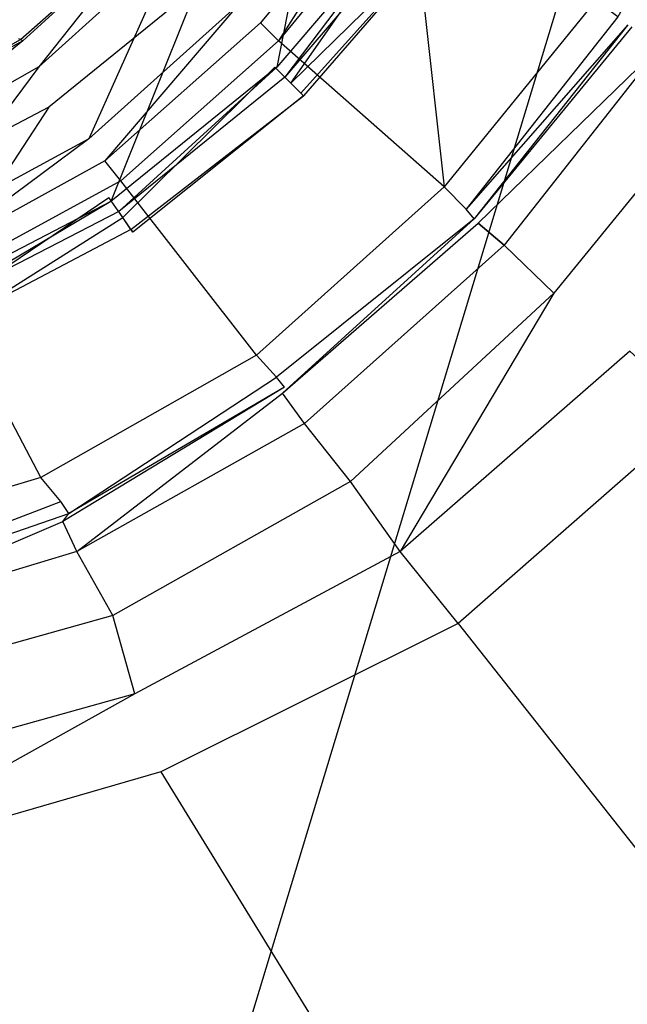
# Model space of a CAD drawing. Extents: x 0 to 0.8, y -0.8 to 0.
# Tile 6 of 15: x 0.427 to 0.457, y -0.485 to -0.436. Entities that reach past the tile are written whole.
import ezdxf

# ---------------------------------------------------------------- set-up
doc = ezdxf.new("R2010")
doc.units = 0
doc.layers.add('L0_GRUPPE_28___REPLACEMTFOREMPT', color=7, linetype='CONTINUOUS')
doc.layers.add('L1_ABLAUF_INF_0___REPLACEMTFORE', color=7, linetype='CONTINUOUS')

msp = doc.modelspace()

# ---------------------------------------------------------------- linework, layer by layer
at = {"layer": 'L0_GRUPPE_28___REPLACEMTFOREMPT', "color": 8}
for points, invisible_edges in [([(0.4, -0.611993), (0.4, -0.188007), (0.517528, -0.223738), (0.4, -0.611993)], 10), ([(0.4, -0.611993), (0.517528, -0.223738), (0.517528, -0.576262), (0.4, -0.611993)], 13), ([(0.433334, -0.431057, 0.00584), (0.4, -0.399987, 0.00584), (0.426665, -0.436855, 0.00584), (0.433334, -0.431057, 0.00584)], 14), ([(0.462697, -0.424959, 0.020282), (0.456526, -0.435756, 0.018371), (0.457024, -0.436156, 0.020388), (0.462697, -0.424959, 0.020282)], 14), ([(0.443984, -0.427558, 0.007433), (0.437614, -0.435156, 0.007433), (0.438709, -0.436056, 0.007752), (0.443984, -0.427558, 0.007433)], 14), ([(0.445079, -0.428358, 0.007858), (0.443984, -0.427558, 0.007433), (0.438709, -0.436056, 0.007752), (0.445079, -0.428358, 0.007858)], 14), ([(0.439605, -0.436955, 0.008389), (0.445079, -0.428358, 0.007858), (0.438709, -0.436056, 0.007752), (0.439605, -0.436955, 0.008389)], 13), ([(0.445079, -0.428358, 0.007858), (0.439605, -0.436955, 0.008389), (0.446174, -0.428958, 0.008495), (0.445079, -0.428358, 0.007858)], 14), ([(0.447866, -0.444253, 0.016672), (0.446174, -0.428958, 0.008495), (0.439605, -0.436955, 0.008389), (0.447866, -0.444253, 0.016672)], 13), ([(0.446174, -0.428958, 0.008495), (0.447866, -0.444253, 0.016672), (0.455431, -0.434956, 0.016778), (0.446174, -0.428958, 0.008495)], 14), ([(0.42674, -0.436893, 0.006439), (0.433334, -0.431057, 0.00584), (0.426665, -0.436855, 0.00584), (0.42674, -0.436893, 0.006439)], 14), ([(0.433371, -0.43102, 0.006439), (0.433334, -0.431057, 0.00584), (0.42674, -0.436893, 0.006439), (0.433371, -0.43102, 0.006439)], 14), ([(0.426864, -0.436955, 0.007433), (0.433371, -0.43102, 0.006439), (0.42674, -0.436893, 0.006439), (0.426864, -0.436955, 0.007433)], 14), ([(0.42766, -0.438255, 0.007433), (0.433433, -0.430957, 0.007433), (0.426864, -0.436955, 0.007433), (0.42766, -0.438255, 0.007433)], 13), ([(0.433433, -0.430957, 0.007433), (0.433371, -0.43102, 0.006439), (0.426864, -0.436955, 0.007433), (0.433433, -0.430957, 0.007433)], 14), ([(0.433433, -0.430957, 0.007433), (0.42766, -0.438255, 0.007433), (0.434528, -0.432057, 0.007433), (0.433433, -0.430957, 0.007433)], 14), ([(0.430149, -0.441854, 0.007433), (0.434528, -0.432057, 0.007433), (0.42766, -0.438255, 0.007433), (0.430149, -0.441854, 0.007433)], 13), ([(0.434528, -0.432057, 0.007433), (0.430149, -0.441854, 0.007433), (0.437614, -0.435156, 0.007433), (0.434528, -0.432057, 0.007433)], 14), ([(0.430945, -0.442953, 0.007752), (0.437614, -0.435156, 0.007433), (0.430149, -0.441854, 0.007433), (0.430945, -0.442953, 0.007752)], 13), ([(0.437614, -0.435156, 0.007433), (0.430945, -0.442953, 0.007752), (0.438709, -0.436056, 0.007752), (0.437614, -0.435156, 0.007433)], 14), ([(0.455431, -0.434956, 0.016778), (0.447866, -0.444253, 0.016672), (0.448961, -0.445353, 0.018265), (0.455431, -0.434956, 0.016778)], 14), ([(0.456526, -0.435756, 0.018371), (0.455431, -0.434956, 0.016778), (0.448961, -0.445353, 0.018265), (0.456526, -0.435756, 0.018371)], 14), ([(0.456526, -0.435756, 0.018371), (0.448961, -0.445353, 0.018265), (0.457024, -0.436156, 0.020388), (0.456526, -0.435756, 0.018371)], 14), ([(0.438709, -0.436056, 0.007752), (0.430945, -0.442953, 0.007752), (0.431741, -0.443953, 0.008495), (0.438709, -0.436056, 0.007752)], 14), ([(0.439605, -0.436955, 0.008389), (0.438709, -0.436056, 0.007752), (0.431741, -0.443953, 0.008495), (0.439605, -0.436955, 0.008389)], 14), ([(0.457024, -0.436156, 0.020388), (0.448961, -0.445353, 0.018265), (0.449359, -0.445852, 0.020495), (0.457024, -0.436156, 0.020388)], 14), ([(0.457024, -0.436156, 0.020388), (0.449359, -0.445852, 0.020495), (0.457223, -0.436256, 0.023574), (0.457024, -0.436156, 0.020388)], 14), ([(0.457223, -0.436256, 0.023574), (0.449359, -0.445852, 0.020495), (0.449558, -0.446052, 0.023574), (0.457223, -0.436256, 0.023574)], 14), ([(0.449558, -0.446052, 0.023574), (0.458716, -0.437155, 0.027185), (0.457223, -0.436256, 0.023574), (0.449558, -0.446052, 0.023574)], 14), ([(0.42674, -0.436893, 0.006439), (0.426665, -0.436855, 0.00584), (0.419137, -0.441154, 0.006439), (0.42674, -0.436893, 0.006439)], 14), ([(0.4192, -0.441154, 0.007433), (0.42674, -0.436893, 0.006439), (0.419137, -0.441154, 0.006439), (0.4192, -0.441154, 0.007433)], 14), ([(0.426864, -0.436955, 0.007433), (0.42674, -0.436893, 0.006439), (0.4192, -0.441154, 0.007433), (0.426864, -0.436955, 0.007433)], 14), ([(0.419797, -0.442653, 0.007433), (0.426864, -0.436955, 0.007433), (0.4192, -0.441154, 0.007433), (0.419797, -0.442653, 0.007433)], 13), ([(0.426864, -0.436955, 0.007433), (0.419797, -0.442653, 0.007433), (0.42766, -0.438255, 0.007433), (0.426864, -0.436955, 0.007433)], 14), ([(0.439605, -0.436955, 0.008389), (0.431741, -0.443953, 0.008495), (0.43851, -0.45265, 0.016672), (0.439605, -0.436955, 0.008389)], 14), ([(0.447866, -0.444253, 0.016672), (0.439605, -0.436955, 0.008389), (0.43851, -0.45265, 0.016672), (0.447866, -0.444253, 0.016672)], 14), ([(0.458716, -0.437155, 0.027185), (0.449558, -0.446052, 0.023574), (0.450852, -0.447152, 0.027078), (0.458716, -0.437155, 0.027185)], 13), ([(0.458716, -0.437155, 0.027185), (0.450852, -0.447152, 0.027078), (0.453341, -0.449551, 0.028353), (0.458716, -0.437155, 0.027185)], 14), ([(0.461801, -0.439155, 0.028353), (0.458716, -0.437155, 0.027185), (0.453341, -0.449551, 0.028353), (0.461801, -0.439155, 0.028353)], 14), ([(0.421489, -0.446552, 0.007433), (0.42766, -0.438255, 0.007433), (0.419797, -0.442653, 0.007433), (0.421489, -0.446552, 0.007433)], 13), ([(0.42766, -0.438255, 0.007433), (0.421489, -0.446552, 0.007433), (0.430149, -0.441854, 0.007433), (0.42766, -0.438255, 0.007433)], 14), ([(0.457123, -0.45245, 0.028459), (0.461801, -0.439155, 0.028353), (0.453341, -0.449551, 0.028353), (0.457123, -0.45245, 0.028459)], 13), ([(0.422086, -0.447852, 0.007752), (0.430149, -0.441854, 0.007433), (0.421489, -0.446552, 0.007433), (0.422086, -0.447852, 0.007752)], 13), ([(0.430149, -0.441854, 0.007433), (0.422086, -0.447852, 0.007752), (0.430945, -0.442953, 0.007752), (0.430149, -0.441854, 0.007433)], 14), ([(0.430945, -0.442953, 0.007752), (0.422086, -0.447852, 0.007752), (0.422584, -0.448951, 0.008389), (0.430945, -0.442953, 0.007752)], 14), ([(0.431741, -0.443953, 0.008495), (0.430945, -0.442953, 0.007752), (0.422584, -0.448951, 0.008389), (0.431741, -0.443953, 0.008495)], 14), ([(0.431741, -0.443953, 0.008495), (0.422584, -0.448951, 0.008389), (0.42776, -0.458748, 0.016566), (0.431741, -0.443953, 0.008495)], 14), ([(0.43851, -0.45265, 0.016672), (0.431741, -0.443953, 0.008495), (0.42776, -0.458748, 0.016566), (0.43851, -0.45265, 0.016672)], 14), ([(0.447866, -0.444253, 0.016672), (0.43851, -0.45265, 0.016672), (0.439505, -0.45375, 0.018371), (0.447866, -0.444253, 0.016672)], 14), ([(0.448961, -0.445353, 0.018265), (0.447866, -0.444253, 0.016672), (0.439505, -0.45375, 0.018371), (0.448961, -0.445353, 0.018265)], 14), ([(0.449359, -0.445852, 0.020495), (0.448961, -0.445353, 0.018265), (0.439505, -0.45375, 0.018371), (0.449359, -0.445852, 0.020495)], 14), ([(0.449359, -0.445852, 0.020495), (0.439505, -0.45375, 0.018371), (0.439903, -0.45425, 0.020495), (0.449359, -0.445852, 0.020495)], 14), ([(0.439804, -0.454549, 0.02368), (0.449359, -0.445852, 0.020495), (0.439903, -0.45425, 0.020495), (0.439804, -0.454549, 0.02368)], 14), ([(0.439804, -0.454549, 0.02368), (0.449558, -0.446052, 0.023574), (0.449359, -0.445852, 0.020495), (0.439804, -0.454549, 0.02368)], 14), ([(0.450852, -0.447152, 0.027078), (0.449558, -0.446052, 0.023574), (0.439804, -0.454549, 0.02368), (0.450852, -0.447152, 0.027078)], 14), ([(0.440899, -0.456049, 0.027291), (0.450852, -0.447152, 0.027078), (0.439804, -0.454549, 0.02368), (0.440899, -0.456049, 0.027291)], 14), ([(0.450852, -0.447152, 0.027078), (0.440899, -0.456049, 0.027291), (0.443188, -0.458948, 0.028459), (0.450852, -0.447152, 0.027078)], 14), ([(0.453341, -0.449551, 0.028353), (0.450852, -0.447152, 0.027078), (0.443188, -0.458948, 0.028459), (0.453341, -0.449551, 0.028353)], 14), ([(0.42776, -0.458748, 0.016566), (0.422584, -0.448951, 0.008389), (0.414123, -0.462847, 0.016353), (0.42776, -0.458748, 0.016566)], 14), ([(0.445676, -0.462447, 0.028565), (0.453341, -0.449551, 0.028353), (0.443188, -0.458948, 0.028459), (0.445676, -0.462447, 0.028565)], 13), ([(0.453341, -0.449551, 0.028353), (0.445676, -0.462447, 0.028565), (0.457123, -0.45245, 0.028459), (0.453341, -0.449551, 0.028353)], 14), ([(0.457123, -0.45245, 0.028459), (0.445676, -0.462447, 0.028565), (0.448563, -0.466046, 0.028565), (0.457123, -0.45245, 0.028459)], 14), ([(0.460507, -0.455549, 0.028565), (0.457123, -0.45245, 0.028459), (0.448563, -0.466046, 0.028565), (0.460507, -0.455549, 0.028565)], 14), ([(0.43851, -0.45265, 0.016672), (0.42776, -0.458748, 0.016566), (0.428755, -0.459948, 0.018265), (0.43851, -0.45265, 0.016672)], 14), ([(0.439505, -0.45375, 0.018371), (0.43851, -0.45265, 0.016672), (0.428755, -0.459948, 0.018265), (0.439505, -0.45375, 0.018371)], 14), ([(0.429153, -0.460547, 0.020495), (0.439505, -0.45375, 0.018371), (0.428755, -0.459948, 0.018265), (0.429153, -0.460547, 0.020495)], 14), ([(0.439903, -0.45425, 0.020495), (0.439505, -0.45375, 0.018371), (0.429153, -0.460547, 0.020495), (0.439903, -0.45425, 0.020495)], 14), ([(0.428855, -0.460947, 0.02368), (0.439903, -0.45425, 0.020495), (0.429153, -0.460547, 0.020495), (0.428855, -0.460947, 0.02368)], 13), ([(0.439903, -0.45425, 0.020495), (0.428855, -0.460947, 0.02368), (0.439804, -0.454549, 0.02368), (0.439903, -0.45425, 0.020495)], 14), ([(0.429551, -0.462447, 0.027185), (0.439804, -0.454549, 0.02368), (0.428855, -0.460947, 0.02368), (0.429551, -0.462447, 0.027185)], 14), ([(0.440899, -0.456049, 0.027291), (0.439804, -0.454549, 0.02368), (0.429551, -0.462447, 0.027185), (0.440899, -0.456049, 0.027291)], 14), ([(0.525989, -0.540778, 0.030561), (0.460507, -0.455549, 0.028565), (0.448563, -0.466046, 0.028565), (0.525989, -0.540778, 0.030561)], 13), ([(0.440899, -0.456049, 0.027291), (0.429551, -0.462447, 0.027185), (0.431343, -0.465646, 0.028565), (0.440899, -0.456049, 0.027291)], 14), ([(0.443188, -0.458948, 0.028459), (0.440899, -0.456049, 0.027291), (0.431343, -0.465646, 0.028565), (0.443188, -0.458948, 0.028459)], 14), ([(0.42776, -0.458748, 0.016566), (0.414123, -0.462847, 0.016353), (0.41472, -0.464446, 0.018052), (0.42776, -0.458748, 0.016566)], 14), ([(0.428755, -0.459948, 0.018265), (0.42776, -0.458748, 0.016566), (0.41472, -0.464446, 0.018052), (0.428755, -0.459948, 0.018265)], 14), ([(0.443188, -0.458948, 0.028459), (0.431343, -0.465646, 0.028565), (0.432438, -0.469545, 0.028565), (0.443188, -0.458948, 0.028459)], 14), ([(0.445676, -0.462447, 0.028565), (0.443188, -0.458948, 0.028459), (0.432438, -0.469545, 0.028565), (0.445676, -0.462447, 0.028565)], 14), ([(0.414919, -0.465246, 0.020495), (0.428755, -0.459948, 0.018265), (0.41472, -0.464446, 0.018052), (0.414919, -0.465246, 0.020495)], 14), ([(0.429153, -0.460547, 0.020495), (0.428755, -0.459948, 0.018265), (0.414919, -0.465246, 0.020495), (0.429153, -0.460547, 0.020495)], 14), ([(0.41472, -0.465546, 0.02368), (0.429153, -0.460547, 0.020495), (0.414919, -0.465246, 0.020495), (0.41472, -0.465546, 0.02368)], 14), ([(0.428855, -0.460947, 0.02368), (0.429153, -0.460547, 0.020495), (0.41472, -0.465546, 0.02368), (0.428855, -0.460947, 0.02368)], 14), ([(0.415019, -0.466845, 0.026866), (0.428855, -0.460947, 0.02368), (0.41472, -0.465546, 0.02368), (0.415019, -0.466845, 0.026866)], 14), ([(0.429551, -0.462447, 0.027185), (0.428855, -0.460947, 0.02368), (0.415019, -0.466845, 0.026866), (0.429551, -0.462447, 0.027185)], 14), ([(0.429551, -0.462447, 0.027185), (0.415019, -0.466845, 0.026866), (0.415915, -0.469944, 0.028565), (0.429551, -0.462447, 0.027185)], 14), ([(0.431343, -0.465646, 0.028565), (0.429551, -0.462447, 0.027185), (0.415915, -0.469944, 0.028565), (0.431343, -0.465646, 0.028565)], 14), ([(0.445676, -0.462447, 0.028565), (0.432438, -0.469545, 0.028565), (0.433732, -0.473443, 0.028671), (0.445676, -0.462447, 0.028565)], 14), ([(0.448563, -0.466046, 0.028565), (0.445676, -0.462447, 0.028565), (0.433732, -0.473443, 0.028671), (0.448563, -0.466046, 0.028565)], 14), ([(0.431343, -0.465646, 0.028565), (0.415915, -0.469944, 0.028565), (0.416413, -0.474043, 0.028671), (0.431343, -0.465646, 0.028565)], 14), ([(0.432438, -0.469545, 0.028565), (0.431343, -0.465646, 0.028565), (0.416413, -0.474043, 0.028671), (0.432438, -0.469545, 0.028565)], 14), ([(0.512477, -0.54705, 0.030649), (0.448563, -0.466046, 0.028565), (0.433732, -0.473443, 0.028671), (0.512477, -0.54705, 0.030649)], 13), ([(0.448563, -0.466046, 0.028565), (0.512477, -0.54705, 0.030649), (0.525989, -0.540778, 0.030561), (0.448563, -0.466046, 0.028565)], 14), ([(0.416512, -0.478442, 0.028777), (0.432438, -0.469545, 0.028565), (0.416413, -0.474043, 0.028671), (0.416512, -0.478442, 0.028777)], 13), ([(0.432438, -0.469545, 0.028565), (0.416512, -0.478442, 0.028777), (0.433732, -0.473443, 0.028671), (0.432438, -0.469545, 0.028565)], 14), ([(0.481586, -0.551291, 0.030708), (0.433732, -0.473443, 0.028671), (0.416512, -0.478442, 0.028777), (0.481586, -0.551291, 0.030708)], 13), ([(0.433732, -0.473443, 0.028671), (0.481586, -0.551291, 0.030708), (0.512477, -0.54705, 0.030649), (0.433732, -0.473443, 0.028671)], 14), ([(0.481586, -0.551291, 0.030708), (0.416512, -0.478442, 0.028777), (0.4, -0.481541, 0.028777), (0.481586, -0.551291, 0.030708)], 14), ([(0.481586, -0.551291, 0.030708), (0.4, -0.481541, 0.028777), (0.4, -0.55323, 0.030703), (0.481586, -0.551291, 0.030708)], 14)]:
    msp.add_3dface(points, dxfattribs=dict(at, invisible_edges=invisible_edges))
at = {"layer": 'L1_ABLAUF_INF_0___REPLACEMTFORE', "color": 8}
for points, invisible_edges in [([(0.43953, -0.438274, 0.022913), (0.441724, -0.426979, 0.023444), (0.43554, -0.434276, 0.023444), (0.43953, -0.438274, 0.022913)], 13), ([(0.441724, -0.426979, 0.023444), (0.43953, -0.438274, 0.022913), (0.446411, -0.430177, 0.022913), (0.441724, -0.426979, 0.023444)], 14), ([(0.430952, -0.429677, 0.024081), (0.424569, -0.434875, 0.023975), (0.42816, -0.440273, 0.023444), (0.430952, -0.429677, 0.024081)], 14), ([(0.43554, -0.434276, 0.023444), (0.430952, -0.429677, 0.024081), (0.42816, -0.440273, 0.023444), (0.43554, -0.434276, 0.023444)], 14), ([(0.446411, -0.430177, 0.019728), (0.440228, -0.439073, 0.019515), (0.43943, -0.438274, 0.019728), (0.446411, -0.430177, 0.019728)], 13), ([(0.439928, -0.438774, 0.022807), (0.446411, -0.430177, 0.022913), (0.43953, -0.438274, 0.022913), (0.439928, -0.438774, 0.022807)], 13), ([(0.446411, -0.430177, 0.022913), (0.439928, -0.438774, 0.022807), (0.44691, -0.430577, 0.022807), (0.446411, -0.430177, 0.022913)], 14), ([(0.440228, -0.439073, 0.019515), (0.446411, -0.430177, 0.019728), (0.447309, -0.430877, 0.019515), (0.440228, -0.439073, 0.019515)], 14), ([(0.44691, -0.430577, 0.022807), (0.439928, -0.438774, 0.022807), (0.440726, -0.439573, 0.022064), (0.44691, -0.430577, 0.022807)], 14), ([(0.448056, -0.431377, 0.02079), (0.440228, -0.439073, 0.019515), (0.447309, -0.430877, 0.019515), (0.448056, -0.431377, 0.02079)], 14), ([(0.447907, -0.431277, 0.022064), (0.44691, -0.430577, 0.022807), (0.440726, -0.439573, 0.022064), (0.447907, -0.431277, 0.022064)], 14), ([(0.440228, -0.439073, 0.019515), (0.448056, -0.431377, 0.02079), (0.440856, -0.439703, 0.02079), (0.440228, -0.439073, 0.019515)], 13), ([(0.440726, -0.439573, 0.022064), (0.448056, -0.431377, 0.02079), (0.447907, -0.431277, 0.022064), (0.440726, -0.439573, 0.022064)], 14), ([(0.448056, -0.431377, 0.02079), (0.440726, -0.439573, 0.022064), (0.440856, -0.439703, 0.02079), (0.448056, -0.431377, 0.02079)], 13), ([(0.431251, -0.444971, 0.022913), (0.43554, -0.434276, 0.023444), (0.42816, -0.440273, 0.023444), (0.431251, -0.444971, 0.022913)], 13), ([(0.43554, -0.434276, 0.023444), (0.431251, -0.444971, 0.022913), (0.43953, -0.438274, 0.022913), (0.43554, -0.434276, 0.023444)], 14), ([(0.424569, -0.434875, 0.023975), (0.419782, -0.444671, 0.023444), (0.42816, -0.440273, 0.023444), (0.424569, -0.434875, 0.023975)], 14), ([(0.43943, -0.438274, 0.019728), (0.43185, -0.445771, 0.019515), (0.431152, -0.444771, 0.019728), (0.43943, -0.438274, 0.019728)], 13), ([(0.43165, -0.445471, 0.022807), (0.43953, -0.438274, 0.022913), (0.431251, -0.444971, 0.022913), (0.43165, -0.445471, 0.022807)], 13), ([(0.43953, -0.438274, 0.022913), (0.43165, -0.445471, 0.022807), (0.439928, -0.438774, 0.022807), (0.43953, -0.438274, 0.022913)], 14), ([(0.43185, -0.445771, 0.019515), (0.43943, -0.438274, 0.019728), (0.440228, -0.439073, 0.019515), (0.43185, -0.445771, 0.019515)], 14), ([(0.439928, -0.438774, 0.022807), (0.43165, -0.445471, 0.022807), (0.432249, -0.44637, 0.021958), (0.439928, -0.438774, 0.022807)], 14), ([(0.440726, -0.439573, 0.022064), (0.439928, -0.438774, 0.022807), (0.432249, -0.44637, 0.021958), (0.440726, -0.439573, 0.022064)], 14), ([(0.432347, -0.446515, 0.020736), (0.43185, -0.445771, 0.019515), (0.440228, -0.439073, 0.019515), (0.432347, -0.446515, 0.020736)], 14), ([(0.440856, -0.439703, 0.02079), (0.432347, -0.446515, 0.020736), (0.440228, -0.439073, 0.019515), (0.440856, -0.439703, 0.02079)], 14), ([(0.432249, -0.44637, 0.021958), (0.440856, -0.439703, 0.02079), (0.440726, -0.439573, 0.022064), (0.432249, -0.44637, 0.021958)], 14), ([(0.440856, -0.439703, 0.02079), (0.432249, -0.44637, 0.021958), (0.432347, -0.446515, 0.020736), (0.440856, -0.439703, 0.02079)], 13), ([(0.421876, -0.449869, 0.022913), (0.42816, -0.440273, 0.023444), (0.419782, -0.444671, 0.023444), (0.421876, -0.449869, 0.022913)], 13), ([(0.42816, -0.440273, 0.023444), (0.421876, -0.449869, 0.022913), (0.431251, -0.444971, 0.022913), (0.42816, -0.440273, 0.023444)], 14), ([(0.431152, -0.444771, 0.019728), (0.422275, -0.450768, 0.019515), (0.421876, -0.449669, 0.019728), (0.431152, -0.444771, 0.019728)], 13), ([(0.422175, -0.450369, 0.022807), (0.431251, -0.444971, 0.022913), (0.421876, -0.449869, 0.022913), (0.422175, -0.450369, 0.022807)], 13), ([(0.431251, -0.444971, 0.022913), (0.422175, -0.450369, 0.022807), (0.43165, -0.445471, 0.022807), (0.431251, -0.444971, 0.022913)], 14), ([(0.422275, -0.450768, 0.019515), (0.431152, -0.444771, 0.019728), (0.43185, -0.445771, 0.019515), (0.422275, -0.450768, 0.019515)], 14), ([(0.43165, -0.445471, 0.022807), (0.422175, -0.450369, 0.022807), (0.422574, -0.451468, 0.021958), (0.43165, -0.445471, 0.022807)], 14), ([(0.432249, -0.44637, 0.021958), (0.43165, -0.445471, 0.022807), (0.422574, -0.451468, 0.021958), (0.432249, -0.44637, 0.021958)], 14), ([(0.43185, -0.445771, 0.019515), (0.422629, -0.451612, 0.020736), (0.422275, -0.450768, 0.019515), (0.43185, -0.445771, 0.019515)], 13), ([(0.422629, -0.451612, 0.020736), (0.43185, -0.445771, 0.019515), (0.432347, -0.446515, 0.020736), (0.422629, -0.451612, 0.020736)], 14), ([(0.432249, -0.44637, 0.021958), (0.422574, -0.451468, 0.021958), (0.432347, -0.446515, 0.020736), (0.432249, -0.44637, 0.021958)], 14), ([(0.422574, -0.451468, 0.021958), (0.422629, -0.451612, 0.020736), (0.432347, -0.446515, 0.020736), (0.422574, -0.451468, 0.021958)], 14)]:
    msp.add_3dface(points, dxfattribs=dict(at, invisible_edges=invisible_edges))

doc.saveas('drawing.dxf')
